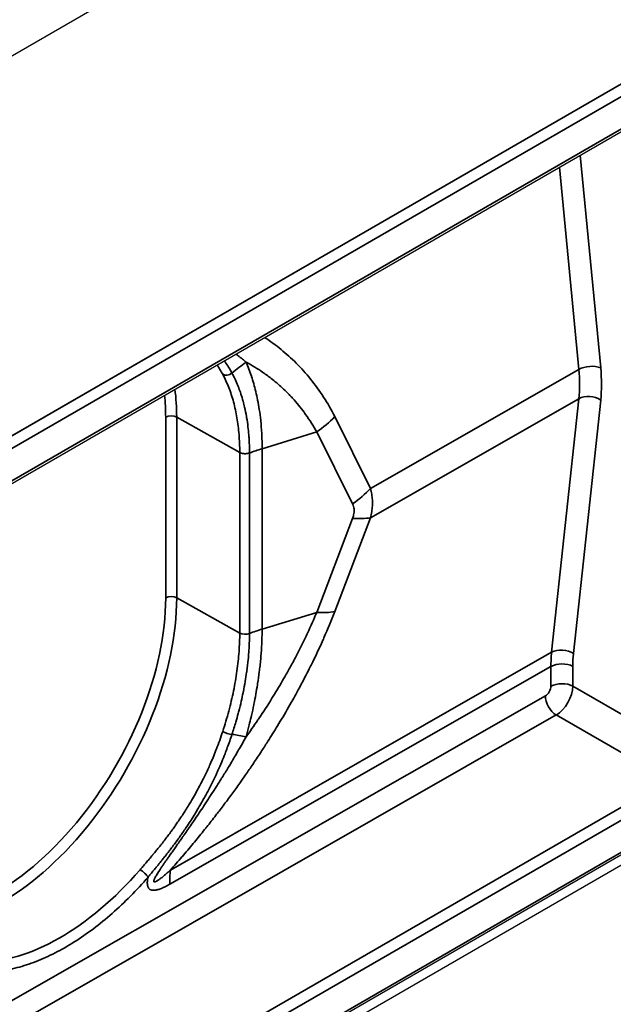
# Model space of a CAD drawing. Header units: millimetres. Extents: x 100 to 2070, y 30 to 1455.
# Tile 38 of 83: x 1046 to 1065, y 293 to 324. Entities that reach past the tile are written whole.
import ezdxf

# ---------------------------------------------------------------- set-up
doc = ezdxf.new("R2010")
doc.units = ezdxf.units.MM
doc.header["$LTSCALE"] = 5
doc.layers.add('_Sichtbarkanten', color=7, linetype='Continuous', lineweight=25)
doc.layers.add('Sichtbar schmal (ISO)', color=7, linetype='Continuous', lineweight=35)

msp = doc.modelspace()

# ---------------------------------------------------------------- linework, layer by layer
at = {"layer": '_Sichtbarkanten'}
for p, q in [((1084.457, 345.127), (662.385, 101.443)), ((680.027, 99.525), (1066.814, 322.837)), ((679.872, 97.918), (1066.866, 321.349)), ((1054.423, 313.423), (1054.423, 313.423)), ((1066.872, 298.287), (679.866, 74.849)), ((680.027, 74.622), (1066.814, 297.933))]:
    msp.add_line(p, q, dxfattribs=at)
at = {"layer": 'Sichtbar schmal (ISO)'}
for p, q in [((680.012, 99.516), (1066.75, 322.799)), ((1066.924, 322.495), (679.918, 99.057)), ((679.924, 98.033), (1066.918, 321.464)), ((1063.926, 319.652), (1064.576, 312.867)), ((1063.262, 319.268), (1063.88, 312.817)), ((1054.48, 313.375), (1054.48, 313.375)), ((1057.237, 309.021), (1063.88, 312.817)), ((1057.237, 308.09), (1063.88, 311.885)), ((1063.88, 311.885), (1063.012, 303.8)), ((1064.576, 311.842), (1063.709, 303.757)), ((1050.706, 311.293), (1050.706, 305.533)), ((1051.056, 311.295), (1053.066, 310.174)), ((1051.056, 311.295), (1051.056, 305.534)), ((1056.094, 311.314), (1057.237, 309.021)), ((1055.521, 310.826), (1053.78, 310.292)), ((1055.521, 310.826), (1056.663, 308.533)), ((1053.066, 310.174), (1053.066, 304.414)), ((1053.78, 310.292), (1053.78, 304.539)), ((1053.377, 310.154), (1053.377, 304.401)), ((1056.663, 308.068), (1055.521, 305.073)), ((1057.237, 308.09), (1056.094, 305.096)), ((1051.056, 305.534), (1053.066, 304.414)), ((1055.521, 305.073), (1053.78, 304.539)), ((1063.012, 303.8), (1050.856, 296.854)), ((1062.989, 303.347), (1050.833, 296.402)), ((1062.989, 303.347), (1062.989, 302.716)), ((1063.688, 303.349), (1063.688, 302.719)), ((1063.688, 302.719), (1067.274, 300.648)), ((899.459, 209.099), (1062.811, 302.411)), ((1063.157, 301.801), (899.806, 208.49)), ((1063.157, 301.801), (1066.744, 299.73)), ((679.75, 76.299), (1066.744, 299.73)), ((1066.918, 299.425), (679.924, 75.994)), ((679.918, 74.963), (1066.924, 298.401))]:
    msp.add_line(p, q, dxfattribs=at)
for centre, major_axis, ratio, start_param, end_param in [((1055.59, 309.904), (4.194, 2.722), 0.781581, 1.617108, 1.731318), ((1052.681, 312.845), (-0.22, -0.118), 0.77507, 0.462905, 1.796959), ((1064.229, 312.66), (0.498, 0.048), 0.508834, 0.750857, 2.299113), ((1060.3, 314.338), (2.574, -4.285), 0.588623, 0.660938, 0.889744), ((1060.647, 314.546), (2.822, -4.719), 0.587338, 0.662121, 0.890915), ((1045.439, 308.052), (-3.972, -6.88), 0.57735, 2.356194, 2.499588), ((1045.265, 308.152), (-3.847, -6.663), 0.57735, 2.356194, 2.472074), ((1064.229, 311.635), (0.497, -0.053), 0.638319, 0.867947, 2.416202), ((1050.883, 311.191), (0.25, 0), 0.57735, 0.802851, 2.356194), ((1054.347, 312.1), (-2.237, -1.115), 0.678392, 1.764791, 2.077288), ((1056.128, 307.743), (5, 0), 0.57735, 2.059502, 2.153219), ((1055.49, 309.808), (-2.237, -1.115), 0.678392, 1.764792, 2.077289), ((1055.49, 309.342), (-2.336, 0.891), 0.393811, 2.240031, 2.552528), ((1045.265, 302.391), (-3.847, -6.663), 0.57735, 0.20891, 2.356194), ((1045.439, 302.291), (-3.972, -6.88), 0.57735, 0.23717, 2.356194), ((1050.883, 305.431), (0.25, 0), 0.57735, 0.802851, 2.356194), ((1054.347, 306.348), (-2.336, 0.891), 0.393811, 2.240031, 2.552528), ((1056.128, 301.99), (5, 0), 0.57735, 2.059502, 2.15322), ((1053.24, 304.52), (-0.25, -0.005), 0.576666, 0.792153, 2.142376), ((1063.362, 303.549), (0.497, -0.053), 0.638319, 0.867947, 2.416202), ((1066.577, 301.337), (2.557, -4.296), 0.586051, 3.80489, 3.919281), ((1066.924, 301.545), (2.309, -3.861), 0.587338, 3.803714, 3.918111), ((1063.341, 303.142), (0.5, 0), 0.57735, 0.802851, 2.350959), ((1062.811, 302.615), (-0.126, -0.216), 0.580365, 0.787812, 2.358847), ((1063.341, 302.511), (0.5, 0), 0.57735, 0.802851, 2.350958), ((1063.163, 302.409), (-0.376, -0.649), 0.564858, 0.786361, 2.356899), ((1063.163, 302.205), (0.248, -0.434), 0.574372, 3.929641, 5.482984), ((1052.681, 301.282), (-0.238, 0.077), 0.266903, 0.942664, 2.276717), ((1055.59, 299.215), (-4.685, 1.746), 0.232811, 5.314652, 5.428858), ((1047.312, 301.211), (-4.028, -6.901), 0.580459, 0.317617, 1.259024), ((1049.966, 296.735), (-0.189, 0.164), 0.249863, 3.784319, 5.335281), ((1054.35, 294.35), (2.48, -4.341), 0.574326, 3.815233, 3.9296)]:
    msp.add_ellipse(centre, major_axis=major_axis, ratio=ratio, start_param=start_param, end_param=end_param, dxfattribs=at)
for points, knots in [([(1053.859, 313.84), (1054.042, 313.719), (1054.216, 313.591), (1054.383, 313.456), (1054.551, 313.319), (1054.71, 313.176), (1054.867, 313.019), (1055.024, 312.863), (1055.178, 312.693), (1055.325, 312.511), (1055.472, 312.329), (1055.612, 312.135), (1055.741, 311.935), (1055.87, 311.735), (1055.987, 311.529), (1056.094, 311.314)], [0.5010602, 0.5010602, 0.5010602, 0.5010602, 0.6, 0.6, 0.6, 0.7, 0.7, 0.7, 0.8, 0.8, 0.8, 0.9, 0.9, 0.9, 1, 1, 1, 1]), ([(1052.943, 313.311), (1052.967, 313.293), (1052.991, 313.275), (1053.015, 313.257), (1053.062, 313.221), (1053.109, 313.185), (1053.156, 313.147), (1053.194, 313.116), (1053.232, 313.085), (1053.271, 313.052)], [0.9696298, 0.9696298, 0.9696298, 0.9696298, 0.97619048, 0.97619048, 0.97619048, 0.98926172, 0.98926172, 0.98926172, 0.99999962, 0.99999962, 0.99999962, 0.99999962]), ([(1052.572, 313.097), (1052.577, 313.09), (1052.581, 313.084), (1052.586, 313.078), (1052.59, 313.072), (1052.594, 313.066), (1052.598, 313.06), (1052.673, 312.955), (1052.748, 312.837), (1052.819, 312.705)], [0.93025402, 0.93025402, 0.93025402, 0.93025402, 0.93410049, 0.93410049, 0.93410049, 0.9375, 0.9375, 0.9375, 1, 1, 1, 1]), ([(1053.271, 313.052), (1053.364, 313.002), (1053.455, 312.95), (1053.544, 312.895), (1053.633, 312.84), (1053.72, 312.784), (1053.804, 312.726), (1053.909, 312.653), (1054.01, 312.578), (1054.11, 312.499), (1054.171, 312.45), (1054.231, 312.4), (1054.291, 312.348), (1054.409, 312.245), (1054.526, 312.135), (1054.639, 312.019), (1054.677, 311.98), (1054.714, 311.94), (1054.751, 311.9), (1054.88, 311.758), (1055.004, 311.608), (1055.119, 311.452), (1055.136, 311.43), (1055.152, 311.407), (1055.168, 311.385), (1055.297, 311.205), (1055.414, 311.019), (1055.521, 310.826)], [0.0000024, 0.0000024, 0.0000024, 0.0000024, 0.1002402, 0.1002402, 0.1002402, 0.2, 0.2, 0.2, 0.3237647, 0.3237647, 0.3237647, 0.4, 0.4, 0.4, 0.5499591, 0.5499591, 0.5499591, 0.6, 0.6, 0.6, 0.7750231, 0.7750231, 0.7750231, 0.8, 0.8, 0.8, 1, 1, 1, 1]), ([(1053.271, 313.052), (1053.301, 312.98), (1053.331, 312.905), (1053.36, 312.83), (1053.36, 312.828), (1053.36, 312.827), (1053.361, 312.826), (1053.389, 312.753), (1053.415, 312.677), (1053.44, 312.601), (1053.44, 312.6), (1053.441, 312.599), (1053.441, 312.598), (1053.466, 312.522), (1053.49, 312.445), (1053.512, 312.367), (1053.513, 312.364), (1053.513, 312.361), (1053.514, 312.358), (1053.536, 312.28), (1053.557, 312.201), (1053.577, 312.12), (1053.578, 312.116), (1053.579, 312.112), (1053.579, 312.109), (1053.599, 312.026), (1053.618, 311.939), (1053.636, 311.848), (1053.637, 311.845), (1053.637, 311.842), (1053.638, 311.84), (1053.656, 311.745), (1053.674, 311.646), (1053.69, 311.538), (1053.707, 311.431), (1053.722, 311.316), (1053.735, 311.19), (1053.735, 311.187), (1053.736, 311.183), (1053.736, 311.18), (1053.749, 311.058), (1053.759, 310.926), (1053.767, 310.781), (1053.767, 310.776), (1053.768, 310.771), (1053.768, 310.767), (1053.776, 310.621), (1053.78, 310.463), (1053.78, 310.292)], [0.0000001, 0.0000001, 0.0000001, 0.0000001, 0.1111111, 0.1111111, 0.1111111, 0.1127555, 0.1127555, 0.1127555, 0.2206206, 0.2206206, 0.2206206, 0.2222222, 0.2222222, 0.2222222, 0.3291692, 0.3291692, 0.3291692, 0.3333333, 0.3333333, 0.3333333, 0.4397962, 0.4397962, 0.4397962, 0.4444444, 0.4444444, 0.4444444, 0.5525161, 0.5525161, 0.5525161, 0.5555556, 0.5555556, 0.5555556, 0.6666667, 0.6666667, 0.6666667, 0.7777778, 0.7777778, 0.7777778, 0.7809017, 0.7809017, 0.7809017, 0.8888889, 0.8888889, 0.8888889, 0.8923812, 0.8923812, 0.8923812, 1, 1, 1, 1]), ([(1052.819, 312.705), (1052.854, 312.64), (1052.888, 312.573), (1052.92, 312.504), (1052.951, 312.438), (1052.98, 312.371), (1053.007, 312.302), (1053.011, 312.293), (1053.014, 312.285), (1053.018, 312.276), (1053.042, 312.215), (1053.064, 312.153), (1053.086, 312.089), (1053.111, 312.015), (1053.135, 311.94), (1053.157, 311.863), (1053.163, 311.842), (1053.169, 311.822), (1053.174, 311.802), (1053.191, 311.739), (1053.207, 311.676), (1053.222, 311.611), (1053.244, 311.517), (1053.263, 311.421), (1053.281, 311.323), (1053.283, 311.311), (1053.285, 311.299), (1053.287, 311.287), (1053.304, 311.189), (1053.318, 311.09), (1053.33, 310.989), (1053.34, 310.905), (1053.348, 310.821), (1053.355, 310.735), (1053.359, 310.691), (1053.362, 310.646), (1053.364, 310.601), (1053.373, 310.455), (1053.377, 310.305), (1053.377, 310.154)], [0.0000003, 0.0000003, 0.0000003, 0.0000003, 0.0962097, 0.0962097, 0.0962097, 0.1883892, 0.1883892, 0.1883892, 0.2, 0.2, 0.2, 0.2808149, 0.2808149, 0.2808149, 0.3753308, 0.3753308, 0.3753308, 0.4, 0.4, 0.4, 0.4757823, 0.4757823, 0.4757823, 0.5862612, 0.5862612, 0.5862612, 0.6, 0.6, 0.6, 0.7094969, 0.7094969, 0.7094969, 0.8, 0.8, 0.8, 0.8469903, 0.8469903, 0.8469903, 1, 1, 1, 1]), ([(1052.524, 312.663), (1052.595, 312.531), (1052.659, 312.391), (1052.717, 312.244), (1052.774, 312.097), (1052.825, 311.942), (1052.869, 311.781), (1052.912, 311.62), (1052.949, 311.452), (1052.978, 311.279), (1053.007, 311.105), (1053.03, 310.925), (1053.044, 310.741), (1053.059, 310.557), (1053.066, 310.367), (1053.066, 310.174)], [0, 0, 0, 0, 0.2, 0.2, 0.2, 0.4, 0.4, 0.4, 0.6, 0.6, 0.6, 0.8, 0.8, 0.8, 1, 1, 1, 1]), ([(1053.377, 310.154), (1053.359, 310.147), (1053.338, 310.141), (1053.317, 310.138), (1053.295, 310.134), (1053.273, 310.132), (1053.25, 310.132), (1053.238, 310.131), (1053.226, 310.132), (1053.214, 310.133), (1053.204, 310.133), (1053.194, 310.134), (1053.183, 310.136), (1053.161, 310.139), (1053.14, 310.144), (1053.12, 310.151), (1053.101, 310.157), (1053.082, 310.165), (1053.066, 310.174)], [0, 0, 0, 0, 0.2, 0.2, 0.2, 0.4, 0.4, 0.4, 0.507754, 0.507754, 0.507754, 0.6, 0.6, 0.6, 0.8, 0.8, 0.8, 1, 1, 1, 1]), ([(1057.237, 309.021), (1057.253, 308.96), (1057.267, 308.899), (1057.276, 308.838), (1057.286, 308.777), (1057.293, 308.716), (1057.296, 308.656), (1057.299, 308.595), (1057.299, 308.534), (1057.296, 308.472), (1057.293, 308.41), (1057.286, 308.348), (1057.276, 308.284), (1057.267, 308.221), (1057.253, 308.156), (1057.237, 308.09)], [0.000001, 0.000001, 0.000001, 0.000001, 0.2, 0.2, 0.2, 0.4, 0.4, 0.4, 0.6, 0.6, 0.6, 0.8, 0.8, 0.8, 1, 1, 1, 1]), ([(1056.663, 308.533), (1056.676, 308.507), (1056.687, 308.481), (1056.694, 308.453), (1056.695, 308.452), (1056.695, 308.45), (1056.696, 308.449), (1056.703, 308.423), (1056.708, 308.398), (1056.711, 308.371), (1056.711, 308.368), (1056.711, 308.365), (1056.711, 308.361), (1056.714, 308.335), (1056.714, 308.307), (1056.712, 308.28), (1056.712, 308.276), (1056.712, 308.273), (1056.711, 308.269), (1056.709, 308.24), (1056.704, 308.209), (1056.697, 308.178), (1056.697, 308.176), (1056.696, 308.174), (1056.696, 308.172), (1056.688, 308.138), (1056.677, 308.104), (1056.663, 308.068)], [0.0000019, 0.0000019, 0.0000019, 0.0000019, 0.1891043, 0.1891043, 0.1891043, 0.2, 0.2, 0.2, 0.3771024, 0.3771024, 0.3771024, 0.4, 0.4, 0.4, 0.5779916, 0.5779916, 0.5779916, 0.6, 0.6, 0.6, 0.7886048, 0.7886048, 0.7886048, 0.8, 0.8, 0.8, 1, 1, 1, 1]), ([(1056.094, 305.096), (1055.989, 304.821), (1055.874, 304.542), (1055.749, 304.259), (1055.738, 304.233), (1055.727, 304.208), (1055.715, 304.182), (1055.6, 303.923), (1055.476, 303.66), (1055.344, 303.393), (1055.318, 303.341), (1055.292, 303.289), (1055.265, 303.237), (1055.143, 302.995), (1055.015, 302.752), (1054.884, 302.513), (1054.841, 302.435), (1054.799, 302.358), (1054.756, 302.282), (1054.638, 302.072), (1054.52, 301.868), (1054.402, 301.671), (1054.345, 301.575), (1054.287, 301.48), (1054.23, 301.387), (1054.129, 301.221), (1054.028, 301.061), (1053.93, 300.907), (1053.861, 300.799), (1053.793, 300.694), (1053.726, 300.591), (1053.643, 300.466), (1053.562, 300.345), (1053.483, 300.227), (1053.405, 300.113), (1053.329, 300.002), (1053.254, 299.895), (1053.19, 299.802), (1053.127, 299.713), (1053.065, 299.626), (1052.98, 299.507), (1052.898, 299.393), (1052.817, 299.282), (1052.769, 299.217), (1052.721, 299.152), (1052.675, 299.089), (1052.584, 298.968), (1052.495, 298.85), (1052.408, 298.736), (1052.373, 298.691), (1052.339, 298.646), (1052.305, 298.602), (1052.207, 298.476), (1052.111, 298.353), (1052.015, 298.232), (1051.992, 298.203), (1051.969, 298.174), (1051.946, 298.145), (1051.839, 298.012), (1051.732, 297.881), (1051.624, 297.75), (1051.612, 297.735), (1051.599, 297.72), (1051.587, 297.705), (1051.468, 297.563), (1051.349, 297.421), (1051.229, 297.281), (1051.227, 297.279), (1051.226, 297.277), (1051.224, 297.275), (1051.102, 297.134), (1050.98, 296.993), (1050.856, 296.854)], [0, 0, 0, 0, 0.0769231, 0.0769231, 0.0769231, 0.0838148, 0.0838148, 0.0838148, 0.1538462, 0.1538462, 0.1538462, 0.1675148, 0.1675148, 0.1675148, 0.2307692, 0.2307692, 0.2307692, 0.2513804, 0.2513804, 0.2513804, 0.3076923, 0.3076923, 0.3076923, 0.3353355, 0.3353355, 0.3353355, 0.3846154, 0.3846154, 0.3846154, 0.4191474, 0.4191474, 0.4191474, 0.4615385, 0.4615385, 0.4615385, 0.5029587, 0.5029587, 0.5029587, 0.5384615, 0.5384615, 0.5384615, 0.5867833, 0.5867833, 0.5867833, 0.6153846, 0.6153846, 0.6153846, 0.6705634, 0.6705634, 0.6705634, 0.6923077, 0.6923077, 0.6923077, 0.7543444, 0.7543444, 0.7543444, 0.7692308, 0.7692308, 0.7692308, 0.838191, 0.838191, 0.838191, 0.8461538, 0.8461538, 0.8461538, 0.9220285, 0.9220285, 0.9220285, 0.9230769, 0.9230769, 0.9230769, 0.9999997, 0.9999997, 0.9999997, 0.9999997]), ([(1055.521, 305.073), (1055.431, 304.856), (1055.333, 304.633), (1055.228, 304.408), (1055.2, 304.348), (1055.171, 304.287), (1055.141, 304.226), (1055.061, 304.06), (1054.977, 303.892), (1054.889, 303.722), (1054.824, 303.599), (1054.758, 303.474), (1054.69, 303.35), (1054.63, 303.24), (1054.568, 303.131), (1054.506, 303.022), (1054.398, 302.834), (1054.288, 302.649), (1054.177, 302.467), (1054.149, 302.422), (1054.122, 302.378), (1054.095, 302.335), (1053.956, 302.111), (1053.815, 301.895), (1053.677, 301.689), (1053.667, 301.674), (1053.657, 301.659), (1053.647, 301.644), (1053.519, 301.455), (1053.394, 301.274), (1053.271, 301.103)], [0, 0, 0, 0, 0.166667, 0.166667, 0.166667, 0.211312, 0.211312, 0.211312, 0.333333, 0.333333, 0.333333, 0.422035, 0.422035, 0.422035, 0.5, 0.5, 0.5, 0.634008, 0.634008, 0.634008, 0.666667, 0.666667, 0.666667, 0.833333, 0.833333, 0.833333, 0.845626, 0.845626, 0.845626, 1, 1, 1, 1]), ([(1053.78, 304.539), (1053.78, 304.363), (1053.775, 304.193), (1053.767, 304.034), (1053.766, 304.009), (1053.765, 303.985), (1053.763, 303.961), (1053.756, 303.828), (1053.746, 303.703), (1053.735, 303.583), (1053.728, 303.51), (1053.721, 303.438), (1053.713, 303.368), (1053.706, 303.303), (1053.698, 303.24), (1053.691, 303.178), (1053.674, 303.05), (1053.657, 302.928), (1053.638, 302.809), (1053.636, 302.794), (1053.634, 302.779), (1053.631, 302.764), (1053.615, 302.661), (1053.598, 302.562), (1053.58, 302.463), (1053.561, 302.358), (1053.541, 302.255), (1053.52, 302.151), (1053.518, 302.143), (1053.516, 302.136), (1053.515, 302.128), (1053.492, 302.016), (1053.467, 301.904), (1053.442, 301.79), (1053.422, 301.706), (1053.402, 301.622), (1053.382, 301.537), (1053.375, 301.507), (1053.367, 301.478), (1053.36, 301.448), (1053.331, 301.333), (1053.301, 301.218), (1053.271, 301.103)], [0, 0, 0, 0, 0.111111, 0.111111, 0.111111, 0.12833, 0.12833, 0.12833, 0.222222, 0.222222, 0.222222, 0.279832, 0.279832, 0.279832, 0.333333, 0.333333, 0.333333, 0.444444, 0.444444, 0.444444, 0.458596, 0.458596, 0.458596, 0.555556, 0.555556, 0.555556, 0.658959, 0.658959, 0.658959, 0.666667, 0.666667, 0.666667, 0.777778, 0.777778, 0.777778, 0.860089, 0.860089, 0.860089, 0.888889, 0.888889, 0.888889, 1, 1, 1, 1]), ([(1053.066, 304.414), (1053.066, 304.221), (1053.059, 304.023), (1053.044, 303.821), (1053.03, 303.619), (1053.007, 303.413), (1052.978, 303.204), (1052.949, 302.996), (1052.912, 302.784), (1052.869, 302.571), (1052.825, 302.358), (1052.774, 302.143), (1052.717, 301.927), (1052.659, 301.711), (1052.595, 301.494), (1052.524, 301.277)], [0, 0, 0, 0, 0.2, 0.2, 0.2, 0.4, 0.4, 0.4, 0.6, 0.6, 0.6, 0.8, 0.8, 0.8, 1, 1, 1, 1]), ([(1053.377, 304.401), (1053.377, 304.258), (1053.374, 304.112), (1053.366, 303.964), (1053.363, 303.908), (1053.359, 303.85), (1053.355, 303.793), (1053.35, 303.718), (1053.343, 303.642), (1053.336, 303.566), (1053.324, 303.446), (1053.31, 303.325), (1053.293, 303.203), (1053.291, 303.189), (1053.289, 303.174), (1053.287, 303.16), (1053.273, 303.063), (1053.258, 302.965), (1053.241, 302.867), (1053.223, 302.762), (1053.203, 302.656), (1053.182, 302.549), (1053.179, 302.537), (1053.177, 302.524), (1053.174, 302.511), (1053.156, 302.421), (1053.136, 302.331), (1053.115, 302.24), (1053.091, 302.135), (1053.064, 302.029), (1053.037, 301.923), (1053.03, 301.899), (1053.024, 301.875), (1053.018, 301.85), (1052.993, 301.759), (1052.968, 301.668), (1052.941, 301.576), (1052.903, 301.445), (1052.862, 301.315), (1052.819, 301.184)], [0, 0, 0, 0, 0.1444838, 0.1444838, 0.1444838, 0.2, 0.2, 0.2, 0.2724802, 0.2724802, 0.2724802, 0.3867454, 0.3867454, 0.3867454, 0.4, 0.4, 0.4, 0.4908329, 0.4908329, 0.4908329, 0.5883542, 0.5883542, 0.5883542, 0.6, 0.6, 0.6, 0.682307, 0.682307, 0.682307, 0.7782848, 0.7782848, 0.7782848, 0.8, 0.8, 0.8, 0.8825105, 0.8825105, 0.8825105, 1, 1, 1, 1]), ([(1052.524, 301.277), (1052.461, 301.081), (1052.395, 300.896), (1052.327, 300.722), (1052.321, 300.707), (1052.315, 300.692), (1052.309, 300.676), (1052.248, 300.52), (1052.186, 300.372), (1052.124, 300.232), (1052.112, 300.205), (1052.1, 300.179), (1052.088, 300.152), (1052.032, 300.028), (1051.976, 299.911), (1051.92, 299.798), (1051.903, 299.763), (1051.885, 299.728), (1051.868, 299.694), (1051.818, 299.596), (1051.768, 299.502), (1051.72, 299.413), (1051.697, 299.371), (1051.675, 299.331), (1051.652, 299.291), (1051.609, 299.214), (1051.567, 299.141), (1051.525, 299.07), (1051.498, 299.024), (1051.472, 298.98), (1051.445, 298.937), (1051.409, 298.877), (1051.373, 298.82), (1051.338, 298.764), (1051.308, 298.716), (1051.278, 298.669), (1051.248, 298.624), (1051.219, 298.578), (1051.189, 298.534), (1051.16, 298.491), (1051.127, 298.441), (1051.095, 298.393), (1051.062, 298.347), (1051.039, 298.312), (1051.015, 298.279), (1050.992, 298.246), (1050.957, 298.195), (1050.922, 298.147), (1050.888, 298.1), (1050.869, 298.075), (1050.851, 298.05), (1050.833, 298.026), (1050.796, 297.975), (1050.76, 297.927), (1050.725, 297.88), (1050.711, 297.863), (1050.698, 297.845), (1050.684, 297.828), (1050.646, 297.778), (1050.609, 297.73), (1050.573, 297.684), (1050.563, 297.672), (1050.554, 297.66), (1050.545, 297.649), (1050.506, 297.6), (1050.468, 297.553), (1050.431, 297.508), (1050.426, 297.501), (1050.42, 297.494), (1050.415, 297.487), (1050.376, 297.439), (1050.338, 297.393), (1050.301, 297.349), (1050.299, 297.347), (1050.297, 297.344), (1050.295, 297.342), (1050.255, 297.295), (1050.218, 297.25), (1050.182, 297.208), (1050.146, 297.166), (1050.112, 297.126), (1050.079, 297.088), (1050.077, 297.085), (1050.075, 297.083), (1050.073, 297.081), (1050.039, 297.041), (1050.007, 297.004), (1049.976, 296.968), (1049.945, 296.933), (1049.916, 296.9), (1049.889, 296.868)], [0, 0, 0, 0, 0.057453, 0.057453, 0.057453, 0.0625, 0.0625, 0.0625, 0.114892, 0.114892, 0.114892, 0.125, 0.125, 0.125, 0.172498, 0.172498, 0.172498, 0.1875, 0.1875, 0.1875, 0.23023, 0.23023, 0.23023, 0.25, 0.25, 0.25, 0.288083, 0.288083, 0.288083, 0.3125, 0.3125, 0.3125, 0.346035, 0.346035, 0.346035, 0.375, 0.375, 0.375, 0.404084, 0.404084, 0.404084, 0.4375, 0.4375, 0.4375, 0.462206, 0.462206, 0.462206, 0.5, 0.5, 0.5, 0.520389, 0.520389, 0.520389, 0.5625, 0.5625, 0.5625, 0.578649, 0.578649, 0.578649, 0.625, 0.625, 0.625, 0.636915, 0.636915, 0.636915, 0.6875, 0.6875, 0.6875, 0.695134, 0.695134, 0.695134, 0.75, 0.75, 0.75, 0.7533, 0.7533, 0.7533, 0.8125, 0.8125, 0.8125, 0.871498, 0.871498, 0.871498, 0.875, 0.875, 0.875, 0.9375, 0.9375, 0.9375, 1, 1, 1, 1]), ([(1052.819, 301.184), (1052.771, 301.037), (1052.722, 300.895), (1052.671, 300.76), (1052.647, 300.694), (1052.622, 300.63), (1052.598, 300.567), (1052.562, 300.476), (1052.526, 300.389), (1052.491, 300.304), (1052.45, 300.208), (1052.41, 300.117), (1052.37, 300.028), (1052.35, 299.983), (1052.33, 299.939), (1052.31, 299.896), (1052.254, 299.777), (1052.199, 299.664), (1052.144, 299.555), (1052.141, 299.548), (1052.137, 299.54), (1052.133, 299.532), (1052.075, 299.419), (1052.018, 299.31), (1051.962, 299.208), (1051.949, 299.185), (1051.937, 299.163), (1051.925, 299.14), (1051.882, 299.063), (1051.84, 298.989), (1051.798, 298.917), (1051.77, 298.868), (1051.742, 298.821), (1051.714, 298.775), (1051.69, 298.734), (1051.665, 298.694), (1051.642, 298.655), (1051.598, 298.585), (1051.555, 298.517), (1051.514, 298.451), (1051.507, 298.44), (1051.499, 298.429), (1051.492, 298.418), (1051.444, 298.343), (1051.397, 298.272), (1051.351, 298.203), (1051.342, 298.19), (1051.333, 298.177), (1051.325, 298.165), (1051.288, 298.11), (1051.252, 298.058), (1051.217, 298.008), (1051.194, 297.974), (1051.17, 297.941), (1051.148, 297.909), (1051.129, 297.883), (1051.11, 297.857), (1051.092, 297.832), (1051.054, 297.78), (1051.018, 297.73), (1050.982, 297.681), (1050.98, 297.678), (1050.978, 297.676), (1050.976, 297.673), (1050.939, 297.623), (1050.903, 297.575), (1050.867, 297.529), (1050.854, 297.511), (1050.841, 297.494), (1050.828, 297.477), (1050.807, 297.45), (1050.787, 297.424), (1050.767, 297.398), (1050.739, 297.362), (1050.712, 297.328), (1050.686, 297.294), (1050.681, 297.289), (1050.677, 297.283), (1050.673, 297.278), (1050.643, 297.24), (1050.614, 297.203), (1050.585, 297.168), (1050.575, 297.155), (1050.565, 297.142), (1050.554, 297.13), (1050.537, 297.108), (1050.52, 297.087), (1050.503, 297.066), (1050.479, 297.037), (1050.456, 297.009), (1050.434, 296.982), (1050.431, 296.979), (1050.428, 296.975), (1050.425, 296.971), (1050.399, 296.939), (1050.374, 296.909), (1050.35, 296.88), (1050.341, 296.87), (1050.333, 296.86), (1050.325, 296.851), (1050.308, 296.83), (1050.292, 296.81), (1050.275, 296.791), (1050.259, 296.772), (1050.244, 296.753), (1050.228, 296.735), (1050.219, 296.723), (1050.209, 296.712), (1050.2, 296.701), (1050.18, 296.677), (1050.161, 296.654), (1050.142, 296.632)], [0.0000004, 0.0000004, 0.0000004, 0.0000004, 0.0420998, 0.0420998, 0.0420998, 0.0625, 0.0625, 0.0625, 0.0919658, 0.0919658, 0.0919658, 0.125, 0.125, 0.125, 0.1416352, 0.1416352, 0.1416352, 0.1875, 0.1875, 0.1875, 0.1907795, 0.1907795, 0.1907795, 0.2393282, 0.2393282, 0.2393282, 0.25, 0.25, 0.25, 0.2872633, 0.2872633, 0.2872633, 0.3125, 0.3125, 0.3125, 0.3346868, 0.3346868, 0.3346868, 0.375, 0.375, 0.375, 0.3818014, 0.3818014, 0.3818014, 0.4286546, 0.4286546, 0.4286546, 0.4375, 0.4375, 0.4375, 0.4749949, 0.4749949, 0.4749949, 0.5, 0.5, 0.5, 0.5205129, 0.5205129, 0.5205129, 0.5625, 0.5625, 0.5625, 0.5650614, 0.5650614, 0.5650614, 0.6086315, 0.6086315, 0.6086315, 0.625, 0.625, 0.625, 0.6513309, 0.6513309, 0.6513309, 0.6875, 0.6875, 0.6875, 0.6933307, 0.6933307, 0.6933307, 0.7348318, 0.7348318, 0.7348318, 0.75, 0.75, 0.75, 0.7761429, 0.7761429, 0.7761429, 0.8125, 0.8125, 0.8125, 0.8177681, 0.8177681, 0.8177681, 0.86059, 0.86059, 0.86059, 0.875, 0.875, 0.875, 0.9062867, 0.9062867, 0.9062867, 0.9375, 0.9375, 0.9375, 0.957441, 0.957441, 0.957441, 1, 1, 1, 1]), ([(1050.856, 296.854), (1050.833, 296.833), (1050.81, 296.812), (1050.788, 296.793), (1050.766, 296.774), (1050.746, 296.755), (1050.726, 296.738), (1050.706, 296.721), (1050.686, 296.704), (1050.668, 296.689), (1050.649, 296.673), (1050.632, 296.658), (1050.615, 296.645), (1050.598, 296.631), (1050.582, 296.618), (1050.566, 296.606), (1050.551, 296.594), (1050.536, 296.583), (1050.522, 296.572), (1050.508, 296.562), (1050.495, 296.553), (1050.483, 296.544), (1050.47, 296.535), (1050.458, 296.527), (1050.447, 296.52), (1050.436, 296.513), (1050.426, 296.507), (1050.416, 296.502), (1050.407, 296.496), (1050.398, 296.492), (1050.39, 296.488), (1050.382, 296.485), (1050.375, 296.482), (1050.369, 296.48), (1050.362, 296.478), (1050.357, 296.477), (1050.352, 296.477), (1050.347, 296.476), (1050.343, 296.477), (1050.34, 296.478), (1050.336, 296.479), (1050.333, 296.481), (1050.331, 296.484), (1050.329, 296.487), (1050.328, 296.491), (1050.327, 296.495), (1050.327, 296.5), (1050.327, 296.506), (1050.328, 296.514), (1050.329, 296.521), (1050.332, 296.53), (1050.335, 296.541), (1050.339, 296.551), (1050.344, 296.563), (1050.35, 296.576), (1050.356, 296.59), (1050.363, 296.605), (1050.372, 296.621), (1050.38, 296.637), (1050.39, 296.655), (1050.401, 296.674), (1050.402, 296.675), (1050.403, 296.677), (1050.403, 296.678), (1050.414, 296.696), (1050.425, 296.714), (1050.437, 296.734), (1050.438, 296.736), (1050.439, 296.737), (1050.44, 296.739), (1050.452, 296.759), (1050.465, 296.779), (1050.479, 296.801), (1050.48, 296.803), (1050.481, 296.805), (1050.482, 296.807), (1050.496, 296.828), (1050.511, 296.851), (1050.526, 296.874), (1050.528, 296.876), (1050.529, 296.879), (1050.531, 296.881), (1050.546, 296.904), (1050.562, 296.929), (1050.579, 296.954), (1050.581, 296.957), (1050.583, 296.959), (1050.585, 296.962), (1050.602, 296.988), (1050.62, 297.014), (1050.639, 297.042), (1050.641, 297.045), (1050.643, 297.048), (1050.645, 297.051), (1050.664, 297.079), (1050.684, 297.108), (1050.705, 297.139), (1050.708, 297.142), (1050.71, 297.145), (1050.712, 297.149), (1050.734, 297.179), (1050.756, 297.211), (1050.779, 297.245), (1050.782, 297.249), (1050.785, 297.252), (1050.787, 297.256), (1050.811, 297.29), (1050.835, 297.325), (1050.861, 297.362), (1050.864, 297.366), (1050.867, 297.37), (1050.87, 297.375), (1050.896, 297.412), (1050.923, 297.45), (1050.951, 297.49), (1050.955, 297.495), (1050.958, 297.5), (1050.962, 297.505), (1050.99, 297.546), (1051.02, 297.588), (1051.05, 297.632), (1051.055, 297.638), (1051.059, 297.643), (1051.063, 297.649), (1051.094, 297.694), (1051.126, 297.74), (1051.16, 297.788), (1051.165, 297.795), (1051.169, 297.802), (1051.174, 297.808), (1051.208, 297.857), (1051.244, 297.908), (1051.281, 297.962), (1051.286, 297.969), (1051.292, 297.977), (1051.297, 297.984), (1051.334, 298.038), (1051.373, 298.094), (1051.414, 298.153), (1051.42, 298.161), (1051.426, 298.17), (1051.432, 298.178), (1051.472, 298.238), (1051.515, 298.299), (1051.558, 298.363), (1051.565, 298.373), (1051.572, 298.382), (1051.578, 298.392), (1051.622, 298.457), (1051.668, 298.524), (1051.715, 298.593), (1051.722, 298.604), (1051.73, 298.615), (1051.737, 298.626), (1051.785, 298.696), (1051.834, 298.77), (1051.885, 298.846), (1051.893, 298.859), (1051.901, 298.871), (1051.909, 298.883), (1051.961, 298.961), (1052.014, 299.041), (1052.069, 299.126), (1052.078, 299.14), (1052.087, 299.154), (1052.097, 299.168), (1052.152, 299.254), (1052.21, 299.343), (1052.27, 299.437), (1052.281, 299.453), (1052.291, 299.469), (1052.301, 299.486), (1052.362, 299.581), (1052.425, 299.68), (1052.49, 299.785), (1052.502, 299.803), (1052.513, 299.822), (1052.525, 299.84), (1052.591, 299.946), (1052.659, 300.057), (1052.729, 300.174), (1052.742, 300.195), (1052.755, 300.217), (1052.768, 300.238), (1052.839, 300.356), (1052.913, 300.48), (1052.989, 300.611), (1053.003, 300.635), (1053.018, 300.66), (1053.032, 300.685), (1053.109, 300.817), (1053.189, 300.957), (1053.271, 301.103)], [0.0000003, 0.0000003, 0.0000003, 0.0000003, 0.0238095, 0.0238095, 0.0238095, 0.047619, 0.047619, 0.047619, 0.0714286, 0.0714286, 0.0714286, 0.0952381, 0.0952381, 0.0952381, 0.1190476, 0.1190476, 0.1190476, 0.1428571, 0.1428571, 0.1428571, 0.1666667, 0.1666667, 0.1666667, 0.1904762, 0.1904762, 0.1904762, 0.2142857, 0.2142857, 0.2142857, 0.2380952, 0.2380952, 0.2380952, 0.2619048, 0.2619048, 0.2619048, 0.2857143, 0.2857143, 0.2857143, 0.3095238, 0.3095238, 0.3095238, 0.3333333, 0.3333333, 0.3333333, 0.3571429, 0.3571429, 0.3571429, 0.3809524, 0.3809524, 0.3809524, 0.4047619, 0.4047619, 0.4047619, 0.4285714, 0.4285714, 0.4285714, 0.452381, 0.452381, 0.452381, 0.4761905, 0.4761905, 0.4761905, 0.4780213, 0.4780213, 0.4780213, 0.5, 0.5, 0.5, 0.5019237, 0.5019237, 0.5019237, 0.5238095, 0.5238095, 0.5238095, 0.5258277, 0.5258277, 0.5258277, 0.547619, 0.547619, 0.547619, 0.5497301, 0.5497301, 0.5497301, 0.5714286, 0.5714286, 0.5714286, 0.5736311, 0.5736311, 0.5736311, 0.5952381, 0.5952381, 0.5952381, 0.597532, 0.597532, 0.597532, 0.6190476, 0.6190476, 0.6190476, 0.6214327, 0.6214327, 0.6214327, 0.6428571, 0.6428571, 0.6428571, 0.6453338, 0.6453338, 0.6453338, 0.6666667, 0.6666667, 0.6666667, 0.6692356, 0.6692356, 0.6692356, 0.6904762, 0.6904762, 0.6904762, 0.6931371, 0.6931371, 0.6931371, 0.7142857, 0.7142857, 0.7142857, 0.7170382, 0.7170382, 0.7170382, 0.7380952, 0.7380952, 0.7380952, 0.7409386, 0.7409386, 0.7409386, 0.7619048, 0.7619048, 0.7619048, 0.764838, 0.764838, 0.764838, 0.7857143, 0.7857143, 0.7857143, 0.788739, 0.788739, 0.788739, 0.8095238, 0.8095238, 0.8095238, 0.8126427, 0.8126427, 0.8126427, 0.8333333, 0.8333333, 0.8333333, 0.8365461, 0.8365461, 0.8365461, 0.8571429, 0.8571429, 0.8571429, 0.8604471, 0.8604471, 0.8604471, 0.8809524, 0.8809524, 0.8809524, 0.8843478, 0.8843478, 0.8843478, 0.9047619, 0.9047619, 0.9047619, 0.9082487, 0.9082487, 0.9082487, 0.9285714, 0.9285714, 0.9285714, 0.9321488, 0.9321488, 0.9321488, 0.952381, 0.952381, 0.952381, 0.9560539, 0.9560539, 0.9560539, 0.9761905, 0.9761905, 0.9761905, 0.9799466, 0.9799466, 0.9799466, 1, 1, 1, 1]), ([(1050.833, 296.402), (1050.808, 296.387), (1050.784, 296.374), (1050.76, 296.361), (1050.736, 296.349), (1050.713, 296.337), (1050.691, 296.326), (1050.669, 296.315), (1050.648, 296.305), (1050.627, 296.296), (1050.606, 296.287), (1050.586, 296.278), (1050.567, 296.27), (1050.548, 296.263), (1050.529, 296.256), (1050.511, 296.25), (1050.493, 296.244), (1050.476, 296.238), (1050.459, 296.234), (1050.442, 296.229), (1050.426, 296.225), (1050.411, 296.222), (1050.395, 296.219), (1050.38, 296.216), (1050.366, 296.214), (1050.352, 296.213), (1050.338, 296.212), (1050.325, 296.211), (1050.312, 296.211), (1050.3, 296.212), (1050.288, 296.213), (1050.276, 296.214), (1050.265, 296.216), (1050.254, 296.219), (1050.244, 296.221), (1050.234, 296.225), (1050.225, 296.229), (1050.216, 296.232), (1050.208, 296.237), (1050.2, 296.242), (1050.193, 296.247), (1050.185, 296.253), (1050.179, 296.26), (1050.172, 296.266), (1050.166, 296.273), (1050.161, 296.281), (1050.155, 296.289), (1050.15, 296.298), (1050.145, 296.308), (1050.141, 296.318), (1050.136, 296.33), (1050.133, 296.342), (1050.129, 296.355), (1050.126, 296.369), (1050.124, 296.385), (1050.122, 296.4), (1050.121, 296.417), (1050.12, 296.435), (1050.12, 296.453), (1050.12, 296.473), (1050.122, 296.494), (1050.124, 296.515), (1050.126, 296.537), (1050.129, 296.56), (1050.133, 296.583), (1050.137, 296.607), (1050.142, 296.632)], [0, 0, 0, 0, 0.0454545, 0.0454545, 0.0454545, 0.0909091, 0.0909091, 0.0909091, 0.1363636, 0.1363636, 0.1363636, 0.1818182, 0.1818182, 0.1818182, 0.2272727, 0.2272727, 0.2272727, 0.2727273, 0.2727273, 0.2727273, 0.3181818, 0.3181818, 0.3181818, 0.3636364, 0.3636364, 0.3636364, 0.4090909, 0.4090909, 0.4090909, 0.4545455, 0.4545455, 0.4545455, 0.5, 0.5, 0.5, 0.5454545, 0.5454545, 0.5454545, 0.5909091, 0.5909091, 0.5909091, 0.6363636, 0.6363636, 0.6363636, 0.6818182, 0.6818182, 0.6818182, 0.7272727, 0.7272727, 0.7272727, 0.7727273, 0.7727273, 0.7727273, 0.8181818, 0.8181818, 0.8181818, 0.8636364, 0.8636364, 0.8636364, 0.9090909, 0.9090909, 0.9090909, 0.9545455, 0.9545455, 0.9545455, 1, 1, 1, 1])]:
    msp.add_open_spline(points, degree=3, knots=knots, dxfattribs=at)
for points in [[(1052.342, 312.964), (1052.404, 312.873), (1052.466, 312.773), (1052.524, 312.663)], [(1050.142, 296.632), (1049.96, 296.421), (1049.587, 296.018), (1049.003, 295.466), (1048.403, 294.977), (1047.793, 294.554), (1047.179, 294.204), (1046.569, 293.928), (1045.969, 293.732), (1045.385, 293.616), (1045.012, 293.593), (1044.829, 293.595)]]:
    msp.add_open_spline(points, degree=3, dxfattribs=at)

doc.saveas('drawing.dxf')
